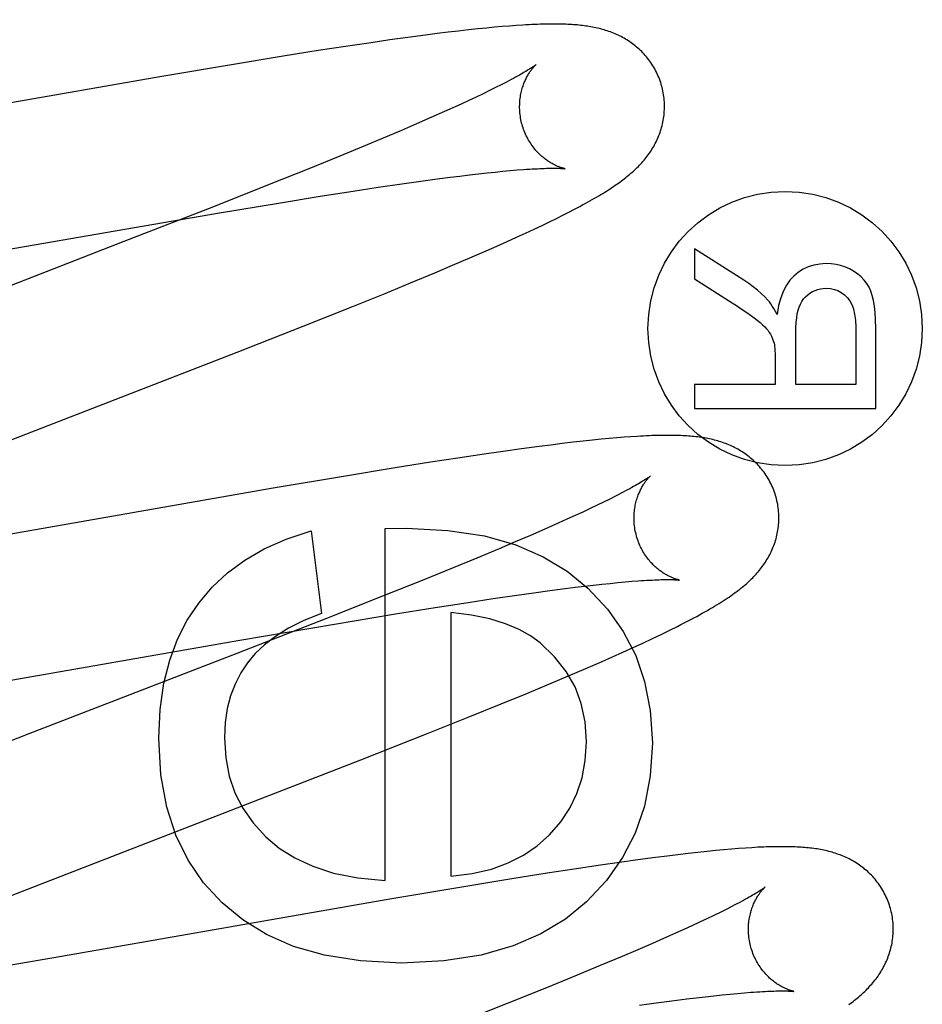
# Model space of a CAD drawing. Header units: inches. Extents: x 0 to 262, y 0 to 169.
# Tile 34 of 67: x 87.161 to 87.285, y 87.03 to 87.165. Entities that reach past the tile are written whole.
import ezdxf

# ---------------------------------------------------------------- set-up
doc = ezdxf.new("R2010")
doc.units = ezdxf.units.IN
doc.header["$LTSCALE"] = 14.384615
doc.header["$MEASUREMENT"] = 0
doc.linetypes.add('HIDDEN', pattern=[0.2, 0.1, -0.1])
doc.layers.add('DEFAULT_2', color=8, linetype='HIDDEN')
doc.layers.add('RIGHTHAND_DOOR_ASSEMBLY', color=7, linetype='CONTINUOUS')

msp = doc.modelspace()

# ---------------------------------------------------------------- linework, layer by layer
at = {"layer": 'DEFAULT_2', "color": 8, "linetype": 'HIDDEN'}
for p, q in [((87.22116, 87.16393), (87.21971, 87.16376)), ((87.22251, 87.16408), (87.22116, 87.16393)), ((87.22379, 87.16422), (87.22251, 87.16408)), ((87.22499, 87.16434), (87.22379, 87.16422)), ((87.22612, 87.16445), (87.22499, 87.16434)), ((87.22718, 87.16454), (87.22612, 87.16445)), ((87.22817, 87.16462), (87.22718, 87.16454)), ((87.22912, 87.16469), (87.22817, 87.16462)), ((87.21167, 87.16269), (87.2091, 87.16232)), ((87.21417, 87.16304), (87.21167, 87.16269)), ((87.2166, 87.16337), (87.21417, 87.16304)), ((87.21818, 87.16357), (87.2166, 87.16337)), ((87.21971, 87.16376), (87.21818, 87.16357)), ((87.20179, 87.16122), (87.19694, 87.16045)), ((87.20553, 87.16179), (87.20179, 87.16122)), ((87.2091, 87.16232), (87.20553, 87.16179)), ((87.19694, 87.16045), (87.18983, 87.15928)), ((87.18983, 87.15928), (87.18021, 87.15766)), ((87.18021, 87.15766), (87.13512, 87.14981)), ((87.22543, 87.1557), (87.22453, 87.15526)), ((87.22627, 87.15611), (87.22543, 87.1557)), ((87.22705, 87.15651), (87.22627, 87.15611)), ((87.22257, 87.15433), (87.2215, 87.15384)), ((87.22358, 87.15481), (87.22257, 87.15433)), ((87.22453, 87.15526), (87.22358, 87.15481)), ((87.22037, 87.15333), (87.2192, 87.1528)), ((87.2215, 87.15384), (87.22037, 87.15333)), ((87.21733, 87.15197), (87.21536, 87.15111)), ((87.2192, 87.1528), (87.21733, 87.15197)), ((87.21327, 87.15021), (87.21108, 87.14928)), ((87.21536, 87.15111), (87.21327, 87.15021)), ((87.21108, 87.14928), (87.208, 87.148)), ((87.208, 87.148), (87.20475, 87.14666)), ((87.20475, 87.14666), (87.20047, 87.14491)), ((87.20047, 87.14491), (87.19502, 87.14273)), ((87.22829, 87.14466), (87.22924, 87.14474)), ((87.21564, 87.14315), (87.21787, 87.14346)), ((87.21787, 87.14346), (87.22, 87.14374)), ((87.22, 87.14374), (87.22135, 87.14391)), ((87.22135, 87.14391), (87.22265, 87.14406)), ((87.22265, 87.14406), (87.22389, 87.14421)), ((87.22389, 87.14421), (87.22508, 87.14434)), ((87.22508, 87.14434), (87.22621, 87.14446)), ((87.22621, 87.14446), (87.22728, 87.14456)), ((87.22728, 87.14456), (87.22829, 87.14466)), ((87.19502, 87.14273), (87.18731, 87.13967)), ((87.20661, 87.14182), (87.21006, 87.14235)), ((87.21006, 87.14235), (87.21331, 87.14282)), ((87.21331, 87.14282), (87.21564, 87.14315)), ((87.1963, 87.14018), (87.20206, 87.14111)), ((87.20206, 87.14111), (87.20661, 87.14182)), ((87.18731, 87.13967), (87.17496, 87.13485)), ((87.18815, 87.13882), (87.1963, 87.14018)), ((87.23638, 87.13892), (87.23716, 87.13933)), ((87.17511, 87.13659), (87.18815, 87.13882)), ((87.23369, 87.13758), (87.23465, 87.13805)), ((87.23465, 87.13805), (87.23554, 87.13849)), ((87.23554, 87.13849), (87.23638, 87.13892)), ((87.12945, 87.12864), (87.17511, 87.13659)), ((87.23041, 87.13603), (87.23158, 87.13657)), ((87.23158, 87.13657), (87.23267, 87.13709)), ((87.23267, 87.13709), (87.23369, 87.13758)), ((87.22784, 87.13486), (87.22916, 87.13546)), ((87.22916, 87.13546), (87.23041, 87.13603)), ((87.17496, 87.13485), (87.13286, 87.11852)), ((87.22498, 87.13359), (87.22644, 87.13423)), ((87.22644, 87.13423), (87.22784, 87.13486)), ((87.26054, 87.12952), (87.25373, 87.13387)), ((87.25373, 87.13387), (87.25373, 87.12971)), ((87.22033, 87.13159), (87.22269, 87.13259)), ((87.22269, 87.13259), (87.22498, 87.13359)), ((87.2179, 87.13056), (87.22033, 87.13159)), ((87.21453, 87.12916), (87.2179, 87.13056)), ((87.21101, 87.12771), (87.21453, 87.12916)), ((87.25373, 87.12971), (87.25893, 87.1264)), ((87.20644, 87.12586), (87.21101, 87.12771)), ((87.19972, 87.12317), (87.20644, 87.12586)), ((87.1906, 87.11958), (87.19972, 87.12317)), ((87.27597, 87.12306), (87.27597, 87.11514)), ((87.2677, 87.11514), (87.2677, 87.12225)), ((87.27873, 87.11183), (87.27873, 87.12292)), ((87.16453, 87.10947), (87.1906, 87.11958)), ((87.26483, 87.11898), (87.26483, 87.11514)), ((87.26483, 87.11514), (87.25373, 87.11514)), ((87.25373, 87.11514), (87.25373, 87.11183)), ((87.27597, 87.11514), (87.2677, 87.11514)), ((87.25373, 87.11183), (87.27873, 87.11183)), ((87.14331, 87.10123), (87.16453, 87.10947)), ((87.23389, 87.10677), (87.23229, 87.10656)), ((87.23546, 87.10696), (87.23389, 87.10677)), ((87.23695, 87.10714), (87.23546, 87.10696)), ((87.23834, 87.10729), (87.23695, 87.10714)), ((87.23963, 87.10743), (87.23834, 87.10729)), ((87.24084, 87.10756), (87.23963, 87.10743)), ((87.24196, 87.10766), (87.24084, 87.10756)), ((87.24302, 87.10775), (87.24196, 87.10766)), ((87.244, 87.10783), (87.24302, 87.10775)), ((87.24494, 87.1079), (87.244, 87.10783)), ((87.22468, 87.1055), (87.22105, 87.10496)), ((87.2273, 87.10588), (87.22468, 87.1055)), ((87.22984, 87.10623), (87.2273, 87.10588)), ((87.23229, 87.10656), (87.22984, 87.10623)), ((87.21729, 87.10438), (87.21241, 87.1036)), ((87.22105, 87.10496), (87.21729, 87.10438)), ((87.21241, 87.1036), (87.20525, 87.10243)), ((87.20525, 87.10243), (87.19558, 87.1008)), ((87.19558, 87.1008), (87.15027, 87.0929)), ((87.24118, 87.09889), (87.24028, 87.09845)), ((87.24202, 87.0993), (87.24118, 87.09889)), ((87.2428, 87.0997), (87.24202, 87.0993)), ((87.2383, 87.09751), (87.23723, 87.09702)), ((87.23932, 87.09799), (87.2383, 87.09751)), ((87.24028, 87.09845), (87.23932, 87.09799)), ((87.23492, 87.09597), (87.23305, 87.09515)), ((87.2361, 87.09651), (87.23492, 87.09597)), ((87.23723, 87.09702), (87.2361, 87.09651)), ((87.20082, 87.09494), (87.20223, 87.08352)), ((87.21101, 87.09525), (87.21395, 87.09531)), ((87.21101, 87.04663), (87.21101, 87.09525)), ((87.23305, 87.09515), (87.23106, 87.09428)), ((87.22897, 87.09338), (87.22677, 87.09245)), ((87.23106, 87.09428), (87.22897, 87.09338)), ((87.22677, 87.09245), (87.22368, 87.09116)), ((87.22368, 87.09116), (87.22043, 87.08982)), ((87.22043, 87.08982), (87.21613, 87.08807)), ((87.21613, 87.08807), (87.21067, 87.08588)), ((87.24094, 87.08756), (87.24206, 87.08767)), ((87.24206, 87.08767), (87.24313, 87.08778)), ((87.24313, 87.08778), (87.24413, 87.08787)), ((87.24413, 87.08787), (87.24507, 87.08795)), ((87.2292, 87.08605), (87.23154, 87.08638)), ((87.23154, 87.08638), (87.23377, 87.08668)), ((87.23377, 87.08668), (87.23588, 87.08696)), ((87.23588, 87.08696), (87.23723, 87.08712)), ((87.23723, 87.08712), (87.23852, 87.08728)), ((87.23852, 87.08728), (87.23976, 87.08742)), ((87.23976, 87.08742), (87.24094, 87.08756)), ((87.21067, 87.08588), (87.20294, 87.08282)), ((87.21793, 87.08433), (87.22247, 87.08504)), ((87.22247, 87.08504), (87.22592, 87.08557)), ((87.22592, 87.08557), (87.2292, 87.08605)), ((87.21216, 87.0834), (87.21793, 87.08433)), ((87.22009, 87.08365), (87.22009, 87.04724)), ((87.20294, 87.08282), (87.19056, 87.07798)), ((87.20401, 87.08204), (87.21216, 87.0834)), ((87.19097, 87.07981), (87.20401, 87.08204)), ((87.24919, 87.08065), (87.25033, 87.0812)), ((87.25033, 87.0812), (87.25136, 87.08172)), ((87.14529, 87.07185), (87.19097, 87.07981)), ((87.24661, 87.07943), (87.24794, 87.08005)), ((87.24794, 87.08005), (87.24919, 87.08065)), ((87.24241, 87.07752), (87.24383, 87.07815)), ((87.24383, 87.07815), (87.24523, 87.07879)), ((87.24523, 87.07879), (87.24661, 87.07943)), ((87.19056, 87.07798), (87.16184, 87.06687)), ((87.2387, 87.0759), (87.24096, 87.07688)), ((87.24096, 87.07688), (87.24241, 87.07752)), ((87.23635, 87.07489), (87.2387, 87.0759)), ((87.23392, 87.07387), (87.23635, 87.07489)), ((87.23056, 87.07246), (87.23392, 87.07387)), ((87.22705, 87.07102), (87.23056, 87.07246)), ((87.22248, 87.06917), (87.22705, 87.07102)), ((87.21674, 87.06687), (87.22248, 87.06917)), ((87.16184, 87.06687), (87.14508, 87.06033)), ((87.20768, 87.0633), (87.21674, 87.06687)), ((87.15931, 87.04453), (87.20768, 87.0633)), ((87.25882, 87.05096), (87.25777, 87.05087)), ((87.25981, 87.05104), (87.25882, 87.05096)), ((87.26074, 87.05111), (87.25981, 87.05104)), ((87.24835, 87.04981), (87.24589, 87.04948)), ((87.24993, 87.05001), (87.24835, 87.04981)), ((87.25144, 87.05019), (87.24993, 87.05001)), ((87.25286, 87.05036), (87.25144, 87.05019)), ((87.2542, 87.05051), (87.25286, 87.05036)), ((87.25547, 87.05065), (87.2542, 87.05051)), ((87.25665, 87.05077), (87.25547, 87.05065)), ((87.25777, 87.05087), (87.25665, 87.05077)), ((87.23713, 87.04821), (87.23337, 87.04763)), ((87.24074, 87.04875), (87.23713, 87.04821)), ((87.24336, 87.04913), (87.24074, 87.04875)), ((87.24589, 87.04948), (87.24336, 87.04913)), ((87.22849, 87.04686), (87.22134, 87.04569)), ((87.23337, 87.04763), (87.22849, 87.04686)), ((87.22134, 87.04569), (87.21167, 87.04406)), ((87.21167, 87.04406), (87.16633, 87.03616)), ((87.25885, 87.04304), (87.25808, 87.04265)), ((87.25637, 87.04181), (87.25543, 87.04135)), ((87.25726, 87.04224), (87.25637, 87.04181)), ((87.25808, 87.04265), (87.25726, 87.04224)), ((87.25337, 87.04039), (87.25226, 87.03988)), ((87.25443, 87.04088), (87.25337, 87.04039)), ((87.25543, 87.04135), (87.25443, 87.04088)), ((87.24987, 87.03881), (87.24794, 87.03796)), ((87.25109, 87.03935), (87.24987, 87.03881)), ((87.25226, 87.03988), (87.25109, 87.03935)), ((87.24794, 87.03796), (87.24589, 87.03708)), ((87.16633, 87.03616), (87.15235, 87.03377)), ((87.24374, 87.03616), (87.24072, 87.03489)), ((87.24589, 87.03708), (87.24374, 87.03616)), ((87.24072, 87.03489), (87.23751, 87.03356)), ((87.23751, 87.03356), (87.23328, 87.03183)), ((87.23328, 87.03183), (87.22788, 87.02966)), ((87.25396, 87.03045), (87.25521, 87.03059)), ((87.25521, 87.03059), (87.2564, 87.03073)), ((87.2564, 87.03073), (87.25754, 87.03085)), ((87.25754, 87.03085), (87.25862, 87.03096)), ((87.25862, 87.03096), (87.25964, 87.03105)), ((87.25964, 87.03105), (87.2606, 87.03114)), ((87.22788, 87.02966), (87.22022, 87.02661)), ((87.24614, 87.02942), (87.24842, 87.02974)), ((87.24842, 87.02974), (87.25059, 87.03003)), ((87.25059, 87.03003), (87.25265, 87.03029)), ((87.25265, 87.03029), (87.25396, 87.03045))]:
    msp.add_line(p, q, dxfattribs=at)
for points in [[(87.24918, 87.15637), (87.24912, 87.15658), (87.24905, 87.15682), (87.24896, 87.15706), (87.24888, 87.15731), (87.24878, 87.15754), (87.24868, 87.15778), (87.24858, 87.15801), (87.24846, 87.15825), (87.24835, 87.15847), (87.24823, 87.1587), (87.2481, 87.15892), (87.24797, 87.15914), (87.24783, 87.15935), (87.24769, 87.15956), (87.24755, 87.15976), (87.2474, 87.15996), (87.24725, 87.16016), (87.24709, 87.16035), (87.24693, 87.16054), (87.24676, 87.16072), (87.2466, 87.1609), (87.24643, 87.16108), (87.24626, 87.16125), (87.24608, 87.16141), (87.2459, 87.16157), (87.24572, 87.16172), (87.24554, 87.16187), (87.24536, 87.16202), (87.24517, 87.16216), (87.24498, 87.1623), (87.24479, 87.16243), (87.24459, 87.16256), (87.24439, 87.16269), (87.24419, 87.16281), (87.24399, 87.16293), (87.24379, 87.16304), (87.24358, 87.16315), (87.24337, 87.16325), (87.24317, 87.16335), (87.24296, 87.16345), (87.24275, 87.16354), (87.24254, 87.16363), (87.24233, 87.16372), (87.24211, 87.1638), (87.24189, 87.16387), (87.24167, 87.16395), (87.24145, 87.16402), (87.24123, 87.16409), (87.24101, 87.16415), (87.24079, 87.16421), (87.24056, 87.16427), (87.24034, 87.16432), (87.24011, 87.16437), (87.23988, 87.16442), (87.23966, 87.16447), (87.23943, 87.16451), (87.2392, 87.16455), (87.23897, 87.16459), (87.23874, 87.16462), (87.2385, 87.16465), (87.23827, 87.16468), (87.23803, 87.16471), (87.23779, 87.16473), (87.23754, 87.16476), (87.23729, 87.16478), (87.23704, 87.1648), (87.23678, 87.16482), (87.23651, 87.16483), (87.23624, 87.16485), (87.23597, 87.16486), (87.23568, 87.16487), (87.23539, 87.16488), (87.23509, 87.16488), (87.23478, 87.16489), (87.23447, 87.16489), (87.23415, 87.16489), (87.23382, 87.16489), (87.23348, 87.16489), (87.23313, 87.16488), (87.23278, 87.16487), (87.23241, 87.16486), (87.23204, 87.16485), (87.23165, 87.16483), (87.23126, 87.16482), (87.23085, 87.1648), (87.23043, 87.16477), (87.23001, 87.16475), (87.22912, 87.16469)], [(87.23187, 87.1593), (87.23186, 87.1593), (87.23185, 87.15929), (87.23182, 87.15927), (87.23179, 87.15925), (87.23176, 87.15922), (87.23171, 87.15918), (87.23165, 87.15914), (87.23158, 87.15909), (87.23151, 87.15904), (87.23142, 87.15898), (87.23132, 87.15891), (87.2312, 87.15884), (87.23108, 87.15875), (87.23094, 87.15866), (87.23078, 87.15857), (87.23061, 87.15847), (87.23043, 87.15835), (87.23023, 87.15824), (87.23002, 87.15811), (87.22979, 87.15798), (87.22955, 87.15784), (87.22929, 87.1577), (87.22902, 87.15755), (87.22873, 87.15739), (87.22842, 87.15722), (87.2281, 87.15705), (87.22777, 87.15688), (87.22741, 87.1567), (87.22705, 87.15651)], [(87.22992, 87.15101), (87.22986, 87.15121), (87.22981, 87.15144), (87.22976, 87.15167), (87.22971, 87.15191), (87.22968, 87.15214), (87.22965, 87.15238), (87.22962, 87.15261), (87.2296, 87.15284), (87.22959, 87.15307), (87.22958, 87.1533), (87.22958, 87.15353), (87.22959, 87.15375), (87.2296, 87.15398), (87.22961, 87.1542), (87.22963, 87.15441), (87.22966, 87.15462), (87.22969, 87.15483), (87.22972, 87.15504), (87.22976, 87.15524), (87.2298, 87.15543), (87.22984, 87.15562), (87.22989, 87.15581), (87.22994, 87.15599), (87.23, 87.15616), (87.23005, 87.15633), (87.23011, 87.1565), (87.23017, 87.15666), (87.23023, 87.15681), (87.23029, 87.15696), (87.23035, 87.15711), (87.23042, 87.15725), (87.23048, 87.15738), (87.23055, 87.15751), (87.23062, 87.15763), (87.23068, 87.15775), (87.23075, 87.15787), (87.23081, 87.15798), (87.23088, 87.15809), (87.23094, 87.15819), (87.23101, 87.15829), (87.23107, 87.15838), (87.23114, 87.15847), (87.2312, 87.15855), (87.23126, 87.15863), (87.23132, 87.15871), (87.23138, 87.15878), (87.23143, 87.15885), (87.23149, 87.15891), (87.23154, 87.15897), (87.23159, 87.15902), (87.23163, 87.15907), (87.23167, 87.15912), (87.23171, 87.15916), (87.23175, 87.1592), (87.23178, 87.15923), (87.23181, 87.15925), (87.23183, 87.15927), (87.23185, 87.15929), (87.23186, 87.1593), (87.23186, 87.1593)], [(87.23716, 87.13933), (87.23754, 87.13953), (87.23791, 87.13972), (87.23827, 87.13992), (87.23861, 87.1401), (87.23895, 87.14029), (87.23928, 87.14047), (87.2396, 87.14065), (87.2399, 87.14083), (87.24021, 87.14101), (87.2405, 87.14118), (87.24078, 87.14135), (87.24106, 87.14151), (87.24133, 87.14168), (87.24159, 87.14184), (87.24184, 87.142), (87.24209, 87.14216), (87.24233, 87.14232), (87.24256, 87.14248), (87.24279, 87.14263), (87.24301, 87.14278), (87.24322, 87.14293), (87.24343, 87.14308), (87.24363, 87.14323), (87.24383, 87.14338), (87.24402, 87.14353), (87.24421, 87.14367), (87.2444, 87.14382), (87.24458, 87.14397), (87.24476, 87.14412), (87.24494, 87.14428), (87.24512, 87.14443), (87.24529, 87.14459), (87.24546, 87.14475), (87.24563, 87.14491), (87.2458, 87.14507), (87.24597, 87.14523), (87.24613, 87.1454), (87.24629, 87.14557), (87.24645, 87.14574), (87.2466, 87.14592), (87.24675, 87.1461), (87.2469, 87.14628), (87.24705, 87.14646), (87.24719, 87.14664), (87.24733, 87.14683), (87.24746, 87.14702), (87.24759, 87.14721), (87.24772, 87.1474), (87.24785, 87.1476), (87.24797, 87.1478), (87.24809, 87.148), (87.2482, 87.14821), (87.24831, 87.14841), (87.24842, 87.14863), (87.24852, 87.14884), (87.24862, 87.14905), (87.24871, 87.14927), (87.2488, 87.14949), (87.24889, 87.14971), (87.24897, 87.14994), (87.24904, 87.15016), (87.24911, 87.15039), (87.24918, 87.15063), (87.24924, 87.15086), (87.2493, 87.1511), (87.24935, 87.15134), (87.2494, 87.15159), (87.24944, 87.15183), (87.24948, 87.15208), (87.24951, 87.15233), (87.24953, 87.15258), (87.24955, 87.15283), (87.24957, 87.15309), (87.24957, 87.15334), (87.24957, 87.1536), (87.24957, 87.15385), (87.24956, 87.15411), (87.24954, 87.15437), (87.24952, 87.15463), (87.24949, 87.15488), (87.24945, 87.15514), (87.24941, 87.15539), (87.24936, 87.15565), (87.2493, 87.1559), (87.24924, 87.15616), (87.24918, 87.15637)], [(87.23587, 87.14491), (87.23586, 87.14491), (87.23585, 87.14491), (87.23583, 87.14492), (87.2358, 87.14492), (87.23576, 87.14493), (87.23572, 87.14494), (87.23567, 87.14495), (87.23562, 87.14497), (87.23556, 87.14498), (87.2355, 87.145), (87.23543, 87.14502), (87.23535, 87.14505), (87.23528, 87.14507), (87.23519, 87.1451), (87.23511, 87.14513), (87.23502, 87.14517), (87.23492, 87.1452), (87.23483, 87.14524), (87.23473, 87.14529), (87.23462, 87.14533), (87.23452, 87.14538), (87.23441, 87.14544), (87.2343, 87.14549), (87.23419, 87.14555), (87.23407, 87.14562), (87.23395, 87.14569), (87.23383, 87.14576), (87.23371, 87.14583), (87.23358, 87.14592), (87.23345, 87.146), (87.23332, 87.14609), (87.23319, 87.14619), (87.23306, 87.14629), (87.23293, 87.1464), (87.23279, 87.14651), (87.23266, 87.14662), (87.23252, 87.14674), (87.23239, 87.14687), (87.23225, 87.14701), (87.23211, 87.14715), (87.23197, 87.14729), (87.23184, 87.14744), (87.2317, 87.1476), (87.23157, 87.14777), (87.23144, 87.14794), (87.23131, 87.14811), (87.23118, 87.14829), (87.23106, 87.14848), (87.23094, 87.14867), (87.23082, 87.14886), (87.23071, 87.14906), (87.2306, 87.14927), (87.23049, 87.14948), (87.23039, 87.14969), (87.2303, 87.14991), (87.23021, 87.15013), (87.23013, 87.15035), (87.23005, 87.15058), (87.22997, 87.15081), (87.22992, 87.15101)], [(87.22924, 87.14474), (87.23012, 87.14481), (87.23054, 87.14484), (87.23095, 87.14486), (87.23133, 87.14489), (87.2317, 87.14491), (87.23206, 87.14492), (87.23239, 87.14494), (87.23271, 87.14495), (87.23301, 87.14496), (87.23329, 87.14497), (87.23356, 87.14498), (87.23381, 87.14498), (87.23404, 87.14498), (87.23425, 87.14498), (87.23444, 87.14498), (87.23463, 87.14498), (87.23479, 87.14498), (87.23494, 87.14497), (87.23508, 87.14497), (87.23521, 87.14496), (87.23532, 87.14496), (87.23543, 87.14495), (87.23552, 87.14494), (87.2356, 87.14494), (87.23567, 87.14493), (87.23572, 87.14493), (87.23577, 87.14492), (87.23581, 87.14492), (87.23584, 87.14491), (87.23586, 87.14491), (87.23587, 87.14491)], [(87.27191, 87.13182), (87.27102, 87.13176), (87.27019, 87.13162), (87.26943, 87.13138), (87.26872, 87.13105), (87.26806, 87.13062), (87.26743, 87.1301)], [(87.27567, 87.13077), (87.27509, 87.13109), (87.27449, 87.13135), (87.27388, 87.13156), (87.27325, 87.1317), (87.27259, 87.13179), (87.27191, 87.13182)], [(87.26743, 87.1301), (87.26689, 87.12953), (87.26642, 87.12884), (87.26599, 87.12804), (87.26562, 87.1271), (87.26533, 87.12601), (87.26511, 87.12478)], [(87.27805, 87.128), (87.27781, 87.12854), (87.27751, 87.12905), (87.27715, 87.12953), (87.27673, 87.12997), (87.27624, 87.13038), (87.27567, 87.13077)], [(87.26386, 87.12677), (87.26342, 87.12723), (87.26293, 87.12768), (87.2624, 87.12814), (87.26183, 87.1286), (87.26121, 87.12906), (87.26054, 87.12952)], [(87.26816, 87.1258), (87.26834, 87.12622), (87.26854, 87.1266), (87.26878, 87.12694), (87.26904, 87.12724), (87.26934, 87.12751), (87.26966, 87.12774)], [(87.26966, 87.12774), (87.27001, 87.12795), (87.27037, 87.12812), (87.27073, 87.12824), (87.27111, 87.12833), (87.2715, 87.12839), (87.27191, 87.12841)], [(87.27191, 87.12841), (87.27249, 87.12837), (87.27303, 87.12826), (87.27352, 87.12808), (87.27398, 87.12783), (87.27441, 87.12751), (87.27482, 87.12711)], [(87.27482, 87.12711), (87.27515, 87.12669), (87.27542, 87.12617), (87.27565, 87.12556), (87.27582, 87.12484), (87.27593, 87.124), (87.27597, 87.12306)], [(87.27873, 87.12292), (87.27871, 87.12404), (87.27865, 87.12505), (87.27855, 87.12594), (87.27841, 87.12673), (87.27825, 87.12742), (87.27805, 87.128)], [(87.25893, 87.1264), (87.25965, 87.12593), (87.26031, 87.12549), (87.26092, 87.12508), (87.26146, 87.12469), (87.26194, 87.12433), (87.26237, 87.124)], [(87.26511, 87.12478), (87.26489, 87.12521), (87.26467, 87.1256), (87.26446, 87.12595), (87.26426, 87.12626), (87.26405, 87.12653), (87.26386, 87.12677)], [(87.2677, 87.12225), (87.26771, 87.12301), (87.26776, 87.1237), (87.26782, 87.12432), (87.26791, 87.12488), (87.26803, 87.12537), (87.26816, 87.1258)], [(87.26237, 87.124), (87.26276, 87.12368), (87.26311, 87.12338), (87.26341, 87.12309), (87.26366, 87.12282), (87.26387, 87.12256), (87.26404, 87.12232)], [(87.26404, 87.12232), (87.2642, 87.12206), (87.26433, 87.12181), (87.26445, 87.12156), (87.26455, 87.12131), (87.26463, 87.12106), (87.2647, 87.12082)], [(87.2647, 87.12082), (87.26474, 87.12062), (87.26477, 87.12038), (87.2648, 87.1201), (87.26482, 87.11977), (87.26483, 87.1194), (87.26483, 87.11898)], [(87.26498, 87.09957), (87.26491, 87.09979), (87.26484, 87.10004), (87.26475, 87.10028), (87.26466, 87.10052), (87.26457, 87.10077), (87.26447, 87.101), (87.26436, 87.10124), (87.26425, 87.10147), (87.26413, 87.1017), (87.26401, 87.10193), (87.26388, 87.10215), (87.26374, 87.10237), (87.26361, 87.10258), (87.26346, 87.10279), (87.26332, 87.103), (87.26317, 87.1032), (87.26301, 87.1034), (87.26285, 87.10359), (87.26269, 87.10378), (87.26252, 87.10397), (87.26235, 87.10415), (87.26218, 87.10432), (87.26201, 87.10449), (87.26183, 87.10466), (87.26165, 87.10482), (87.26147, 87.10497), (87.26128, 87.10512), (87.2611, 87.10527), (87.26091, 87.10541), (87.26071, 87.10555), (87.26052, 87.10568), (87.26032, 87.10581), (87.26012, 87.10594), (87.25992, 87.10606), (87.25971, 87.10618), (87.25951, 87.10629), (87.2593, 87.1064), (87.25909, 87.1065), (87.25888, 87.1066), (87.25867, 87.1067), (87.25846, 87.10679), (87.25824, 87.10687), (87.25803, 87.10696), (87.25781, 87.10704), (87.25759, 87.10712), (87.25737, 87.10719), (87.25714, 87.10726), (87.25692, 87.10733), (87.25669, 87.10739), (87.25647, 87.10745), (87.25624, 87.10751), (87.25601, 87.10756), (87.25578, 87.10761), (87.25555, 87.10766), (87.25532, 87.1077), (87.25509, 87.10774), (87.25486, 87.10778), (87.25462, 87.10782), (87.25438, 87.10785), (87.25414, 87.10788), (87.2539, 87.10791), (87.25366, 87.10794), (87.25341, 87.10796), (87.25316, 87.10798), (87.2529, 87.108), (87.25264, 87.10802), (87.25237, 87.10804), (87.25209, 87.10805), (87.25181, 87.10807), (87.25152, 87.10808), (87.25123, 87.10809), (87.25093, 87.10809), (87.25062, 87.1081), (87.2503, 87.1081), (87.24998, 87.1081), (87.24965, 87.1081), (87.24931, 87.1081), (87.24896, 87.10809), (87.2486, 87.10808), (87.24823, 87.10807), (87.24785, 87.10806), (87.24747, 87.10804), (87.24707, 87.10803), (87.24667, 87.10801), (87.24625, 87.10798), (87.24582, 87.10796), (87.24494, 87.1079)], [(87.24766, 87.10251), (87.24765, 87.10251), (87.24763, 87.1025), (87.24761, 87.10248), (87.24758, 87.10245), (87.24754, 87.10243), (87.2475, 87.10239), (87.24744, 87.10235), (87.24737, 87.1023), (87.24729, 87.10224), (87.2472, 87.10218), (87.2471, 87.10211), (87.24698, 87.10204), (87.24686, 87.10196), (87.24672, 87.10187), (87.24656, 87.10177), (87.24639, 87.10167), (87.24621, 87.10155), (87.24601, 87.10143), (87.24579, 87.10131), (87.24556, 87.10118), (87.24532, 87.10104), (87.24506, 87.10089), (87.24478, 87.10074), (87.24449, 87.10058), (87.24418, 87.10042), (87.24386, 87.10025), (87.24352, 87.10007), (87.24317, 87.09989), (87.2428, 87.0997)], [(87.24571, 87.09422), (87.24565, 87.09441), (87.2456, 87.09465), (87.24555, 87.09488), (87.2455, 87.09512), (87.24547, 87.09535), (87.24544, 87.09559), (87.24541, 87.09582), (87.24539, 87.09605), (87.24538, 87.09628), (87.24537, 87.09651), (87.24537, 87.09674), (87.24538, 87.09697), (87.24539, 87.09719), (87.2454, 87.09741), (87.24542, 87.09763), (87.24545, 87.09784), (87.24548, 87.09805), (87.24551, 87.09825), (87.24555, 87.09845), (87.24559, 87.09865), (87.24564, 87.09884), (87.24568, 87.09902), (87.24573, 87.09921), (87.24579, 87.09938), (87.24584, 87.09955), (87.2459, 87.09972), (87.24596, 87.09987), (87.24602, 87.10003), (87.24608, 87.10018), (87.24615, 87.10032), (87.24621, 87.10046), (87.24628, 87.10059), (87.24634, 87.10072), (87.24641, 87.10085), (87.24647, 87.10097), (87.24654, 87.10108), (87.24661, 87.10119), (87.24667, 87.1013), (87.24674, 87.1014), (87.2468, 87.1015), (87.24687, 87.10159), (87.24693, 87.10168), (87.24699, 87.10176), (87.24705, 87.10185), (87.24711, 87.10192), (87.24717, 87.10199), (87.24723, 87.10206), (87.24728, 87.10212), (87.24733, 87.10218), (87.24738, 87.10224), (87.24743, 87.10229), (87.24747, 87.10233), (87.24751, 87.10237), (87.24754, 87.10241), (87.24757, 87.10244), (87.2476, 87.10246), (87.24762, 87.10248), (87.24764, 87.1025), (87.24765, 87.10251), (87.24766, 87.10251)], [(87.25136, 87.08172), (87.25185, 87.08197), (87.25231, 87.0822), (87.25276, 87.08244), (87.2532, 87.08266), (87.25362, 87.08289), (87.25402, 87.0831), (87.25441, 87.08332), (87.25479, 87.08353), (87.25516, 87.08373), (87.25551, 87.08393), (87.25585, 87.08413), (87.25618, 87.08432), (87.2565, 87.08451), (87.25681, 87.0847), (87.25712, 87.08489), (87.25741, 87.08507), (87.25769, 87.08525), (87.25796, 87.08543), (87.25823, 87.0856), (87.25849, 87.08578), (87.25874, 87.08595), (87.25898, 87.08612), (87.25921, 87.08629), (87.25944, 87.08645), (87.25966, 87.08662), (87.25988, 87.08679), (87.26009, 87.08695), (87.26029, 87.08712), (87.26049, 87.08728), (87.26069, 87.08745), (87.26088, 87.08761), (87.26106, 87.08778), (87.26124, 87.08794), (87.26142, 87.08811), (87.26159, 87.08827), (87.26175, 87.08844), (87.26192, 87.08861), (87.26208, 87.08878), (87.26224, 87.08895), (87.26239, 87.08912), (87.26254, 87.0893), (87.26269, 87.08948), (87.26283, 87.08966), (87.26297, 87.08984), (87.26311, 87.09003), (87.26325, 87.09022), (87.26338, 87.09041), (87.26351, 87.0906), (87.26363, 87.0908), (87.26375, 87.091), (87.26387, 87.0912), (87.26399, 87.0914), (87.2641, 87.09161), (87.2642, 87.09182), (87.26431, 87.09204), (87.2644, 87.09225), (87.2645, 87.09247), (87.26459, 87.09269), (87.26467, 87.09291), (87.26475, 87.09314), (87.26483, 87.09336), (87.2649, 87.0936), (87.26497, 87.09383), (87.26503, 87.09407), (87.26509, 87.0943), (87.26514, 87.09455), (87.26519, 87.09479), (87.26523, 87.09503), (87.26527, 87.09528), (87.2653, 87.09553), (87.26532, 87.09578), (87.26534, 87.09603), (87.26536, 87.09629), (87.26536, 87.09654), (87.26536, 87.0968), (87.26536, 87.09706), (87.26535, 87.09731), (87.26533, 87.09757), (87.26531, 87.09783), (87.26528, 87.09809), (87.26524, 87.09835), (87.2652, 87.0986), (87.26515, 87.09886), (87.26509, 87.09911), (87.26503, 87.09936), (87.26498, 87.09957)], [(87.1853, 87.08492), (87.18715, 87.08713), (87.18927, 87.08911), (87.19163, 87.09088), (87.19431, 87.09244), (87.19738, 87.09379), (87.20082, 87.09494)], [(87.21395, 87.09531), (87.21969, 87.09498), (87.22475, 87.09421), (87.22908, 87.09297), (87.23284, 87.09132), (87.23616, 87.08934), (87.23899, 87.08701)], [(87.25165, 87.08812), (87.25166, 87.08812), (87.25165, 87.08812), (87.25164, 87.08812), (87.25161, 87.08813), (87.25158, 87.08813), (87.25155, 87.08814), (87.25151, 87.08815), (87.25146, 87.08816), (87.2514, 87.08818), (87.25134, 87.08819), (87.25128, 87.08821), (87.25121, 87.08823), (87.25114, 87.08826), (87.25106, 87.08828), (87.25098, 87.08831), (87.25089, 87.08834), (87.2508, 87.08838), (87.2507, 87.08842), (87.25061, 87.08846), (87.25051, 87.0885), (87.25041, 87.08855), (87.2503, 87.0886), (87.25019, 87.08865), (87.25008, 87.08871), (87.24997, 87.08877), (87.24985, 87.08883), (87.24973, 87.0889), (87.24961, 87.08897), (87.24949, 87.08905), (87.24936, 87.08913), (87.24924, 87.08922), (87.24911, 87.08931), (87.24898, 87.0894), (87.24884, 87.0895), (87.24871, 87.08961), (87.24858, 87.08972), (87.24844, 87.08984), (87.24831, 87.08996), (87.24817, 87.09009), (87.24803, 87.09022), (87.2479, 87.09036), (87.24776, 87.09051), (87.24762, 87.09066), (87.24749, 87.09082), (87.24735, 87.09098), (87.24722, 87.09115), (87.24709, 87.09132), (87.24697, 87.0915), (87.24684, 87.09169), (87.24672, 87.09188), (87.24661, 87.09208), (87.24649, 87.09228), (87.24639, 87.09248), (87.24628, 87.09269), (87.24618, 87.0929), (87.24609, 87.09312), (87.246, 87.09334), (87.24592, 87.09356), (87.24584, 87.09379), (87.24576, 87.09402), (87.24571, 87.09422)], [(87.24507, 87.08795), (87.24595, 87.08802), (87.24637, 87.08805), (87.24677, 87.08807), (87.24716, 87.0881), (87.24753, 87.08812), (87.24787, 87.08813), (87.2482, 87.08815), (87.24851, 87.08816), (87.2488, 87.08817), (87.24907, 87.08818), (87.24932, 87.08818), (87.24956, 87.08819), (87.24978, 87.08819), (87.24999, 87.08819), (87.25018, 87.08819), (87.25036, 87.08819), (87.25052, 87.08819), (87.25067, 87.08818), (87.25081, 87.08818), (87.25094, 87.08817), (87.25105, 87.08817), (87.25116, 87.08816), (87.25125, 87.08816), (87.25134, 87.08815), (87.25141, 87.08815), (87.25147, 87.08814), (87.25153, 87.08813), (87.25157, 87.08813), (87.25161, 87.08813), (87.25163, 87.08812), (87.25165, 87.08812), (87.25165, 87.08812)], [(87.23899, 87.08701), (87.24169, 87.08412), (87.24389, 87.08102), (87.2456, 87.07772), (87.24683, 87.07412), (87.2476, 87.07009), (87.2479, 87.06566)], [(87.17976, 87.06627), (87.17997, 87.07027), (87.18047, 87.07388), (87.18129, 87.07708), (87.18238, 87.07995), (87.18371, 87.08258), (87.1853, 87.08492)], [(87.23242, 87.07945), (87.2311, 87.08043), (87.2295, 87.08131), (87.22764, 87.0821), (87.22546, 87.08276), (87.22295, 87.08327), (87.22009, 87.08365)], [(87.20223, 87.08352), (87.19981, 87.08252), (87.19769, 87.08146), (87.19588, 87.08034), (87.19435, 87.07917), (87.19306, 87.07796), (87.19203, 87.07671)], [(87.23882, 87.06578), (87.23862, 87.06855), (87.23808, 87.07109), (87.23723, 87.07338), (87.23602, 87.0755), (87.23441, 87.07753), (87.23242, 87.07945)], [(87.19203, 87.07671), (87.19109, 87.07529), (87.19031, 87.07376), (87.18969, 87.07214), (87.18923, 87.07037), (87.18895, 87.06844), (87.18885, 87.06633)], [(87.18854, 87.04356), (87.18597, 87.04634), (87.18384, 87.04947), (87.18213, 87.0529), (87.18087, 87.05678), (87.18008, 87.06125), (87.17976, 87.06627)], [(87.18885, 87.06633), (87.18903, 87.06358), (87.18951, 87.06105), (87.19029, 87.05876), (87.19137, 87.05664), (87.19279, 87.05461), (87.19454, 87.05269)], [(87.23371, 87.05296), (87.23526, 87.05475), (87.23652, 87.05665), (87.2375, 87.05865), (87.23821, 87.06081), (87.23865, 87.06319), (87.23882, 87.06578)], [(87.2479, 87.06566), (87.24759, 87.06107), (87.2468, 87.0569), (87.24554, 87.05319), (87.2438, 87.04981), (87.24155, 87.04663), (87.2388, 87.04369)], [(87.19454, 87.05269), (87.19638, 87.05112), (87.19854, 87.04976), (87.20102, 87.0486), (87.20389, 87.04767), (87.20723, 87.04702), (87.21101, 87.04663)], [(87.22009, 87.04724), (87.22303, 87.04761), (87.22568, 87.04821), (87.22802, 87.04906), (87.2301, 87.05014), (87.23201, 87.05144), (87.23371, 87.05296)], [(87.28077, 87.04278), (87.2807, 87.043), (87.28063, 87.04324), (87.28054, 87.04349), (87.28045, 87.04373), (87.28036, 87.04398), (87.28026, 87.04421), (87.28015, 87.04445), (87.28004, 87.04468), (87.27992, 87.04491), (87.27979, 87.04514), (87.27967, 87.04536), (87.27953, 87.04558), (87.27939, 87.0458), (87.27925, 87.04601), (87.27911, 87.04621), (87.27895, 87.04642), (87.2788, 87.04661), (87.27864, 87.04681), (87.27848, 87.047), (87.27831, 87.04718), (87.27814, 87.04736), (87.27797, 87.04753), (87.27779, 87.0477), (87.27762, 87.04787), (87.27744, 87.04803), (87.27725, 87.04818), (87.27707, 87.04834), (87.27688, 87.04848), (87.27669, 87.04862), (87.2765, 87.04876), (87.2763, 87.04889), (87.2761, 87.04902), (87.2759, 87.04915), (87.2757, 87.04927), (87.27549, 87.04939), (87.27529, 87.0495), (87.27508, 87.04961), (87.27487, 87.04971), (87.27466, 87.04981), (87.27445, 87.04991), (87.27424, 87.05), (87.27402, 87.05009), (87.27381, 87.05017), (87.27359, 87.05025), (87.27337, 87.05033), (87.27315, 87.0504), (87.27292, 87.05047), (87.2727, 87.05054), (87.27247, 87.0506), (87.27225, 87.05066), (87.27202, 87.05072), (87.27179, 87.05077), (87.27156, 87.05082), (87.27133, 87.05087), (87.2711, 87.05091), (87.27087, 87.05095), (87.27064, 87.05099), (87.2704, 87.05102), (87.27017, 87.05106), (87.26993, 87.05109), (87.26969, 87.05112), (87.26945, 87.05114), (87.2692, 87.05117), (87.26895, 87.05119), (87.26869, 87.05121), (87.26843, 87.05123), (87.26817, 87.05125), (87.26789, 87.05126), (87.26761, 87.05127), (87.26733, 87.05129), (87.26703, 87.05129), (87.26673, 87.0513), (87.26642, 87.05131), (87.2661, 87.05131), (87.26578, 87.05131), (87.26545, 87.05131), (87.26511, 87.0513), (87.26476, 87.0513), (87.2644, 87.05129), (87.26404, 87.05128), (87.26366, 87.05127), (87.26327, 87.05125), (87.26288, 87.05123), (87.26247, 87.05122), (87.26206, 87.05119), (87.26163, 87.05117), (87.26074, 87.05111)], [(87.26345, 87.04572), (87.26344, 87.04571), (87.26342, 87.0457), (87.2634, 87.04568), (87.26337, 87.04566), (87.26332, 87.04563), (87.26327, 87.04559), (87.26321, 87.04555), (87.26314, 87.0455), (87.26306, 87.04544), (87.26297, 87.04537), (87.26286, 87.0453), (87.26274, 87.04523), (87.26261, 87.04514), (87.26247, 87.04505), (87.26231, 87.04495), (87.26213, 87.04484), (87.26194, 87.04473), (87.26174, 87.04461), (87.26152, 87.04448), (87.26128, 87.04435), (87.26103, 87.04421), (87.26077, 87.04406), (87.26049, 87.0439), (87.26019, 87.04374), (87.25988, 87.04357), (87.25955, 87.0434), (87.25921, 87.04322), (87.25885, 87.04304)], [(87.2615, 87.03743), (87.26144, 87.03762), (87.26139, 87.03786), (87.26134, 87.03809), (87.26129, 87.03833), (87.26126, 87.03857), (87.26123, 87.0388), (87.2612, 87.03903), (87.26118, 87.03927), (87.26117, 87.0395), (87.26116, 87.03973), (87.26116, 87.03996), (87.26117, 87.04018), (87.26118, 87.04041), (87.26119, 87.04063), (87.26121, 87.04084), (87.26124, 87.04106), (87.26127, 87.04127), (87.2613, 87.04147), (87.26134, 87.04167), (87.26138, 87.04187), (87.26143, 87.04206), (87.26148, 87.04225), (87.26153, 87.04243), (87.26158, 87.0426), (87.26164, 87.04277), (87.2617, 87.04293), (87.26176, 87.04309), (87.26182, 87.04325), (87.26188, 87.0434), (87.26195, 87.04354), (87.26201, 87.04368), (87.26208, 87.04382), (87.26214, 87.04395), (87.26221, 87.04407), (87.26227, 87.04419), (87.26234, 87.04431), (87.26241, 87.04442), (87.26247, 87.04452), (87.26254, 87.04462), (87.2626, 87.04472), (87.26267, 87.04481), (87.26273, 87.0449), (87.26279, 87.04499), (87.26285, 87.04507), (87.26291, 87.04514), (87.26297, 87.04521), (87.26303, 87.04528), (87.26308, 87.04534), (87.26313, 87.0454), (87.26318, 87.04545), (87.26322, 87.0455), (87.26327, 87.04555), (87.2633, 87.04559), (87.26334, 87.04562), (87.26337, 87.04565), (87.2634, 87.04568), (87.26342, 87.0457), (87.26343, 87.04571), (87.26344, 87.04572), (87.26345, 87.04572)], [(87.21328, 87.03521), (87.20762, 87.03553), (87.20263, 87.03631), (87.19836, 87.03755), (87.19465, 87.0392), (87.19136, 87.04119), (87.18854, 87.04356)], [(87.2388, 87.04369), (87.23592, 87.04131), (87.23253, 87.03929), (87.2287, 87.03761), (87.22428, 87.03633), (87.21912, 87.03554), (87.21328, 87.03521)], [(87.27502, 87.02951), (87.27522, 87.02965), (87.27542, 87.0298), (87.27561, 87.02995), (87.2758, 87.0301), (87.27599, 87.03025), (87.27617, 87.0304), (87.27635, 87.03055), (87.27653, 87.0307), (87.27671, 87.03086), (87.27688, 87.03101), (87.27705, 87.03117), (87.27722, 87.03133), (87.27739, 87.03149), (87.27755, 87.03166), (87.27772, 87.03183), (87.27788, 87.032), (87.27803, 87.03217), (87.27819, 87.03234), (87.27834, 87.03252), (87.27849, 87.0327), (87.27863, 87.03288), (87.27878, 87.03307), (87.27891, 87.03325), (87.27905, 87.03344), (87.27918, 87.03363), (87.27931, 87.03382), (87.27943, 87.03402), (87.27955, 87.03422), (87.27967, 87.03442), (87.27978, 87.03463), (87.2799, 87.03484), (87.28, 87.03505), (87.2801, 87.03526), (87.2802, 87.03548), (87.2803, 87.03569), (87.28039, 87.03591), (87.28047, 87.03613), (87.28055, 87.03636), (87.28063, 87.03659), (87.2807, 87.03682), (87.28076, 87.03705), (87.28083, 87.03728), (87.28088, 87.03752), (87.28094, 87.03776), (87.28098, 87.03801), (87.28102, 87.03825), (87.28106, 87.0385), (87.28109, 87.03875), (87.28111, 87.039), (87.28113, 87.03925), (87.28115, 87.03951), (87.28115, 87.03976), (87.28115, 87.04002), (87.28115, 87.04027), (87.28114, 87.04053), (87.28112, 87.04079), (87.2811, 87.04104), (87.28107, 87.0413), (87.28103, 87.04156), (87.28099, 87.04181), (87.28094, 87.04207), (87.28088, 87.04232), (87.28082, 87.04257), (87.28077, 87.04278)], [(87.26745, 87.03133), (87.26745, 87.03133), (87.26744, 87.03133), (87.26743, 87.03133), (87.2674, 87.03134), (87.26737, 87.03134), (87.26734, 87.03135), (87.26729, 87.03136), (87.26725, 87.03137), (87.26719, 87.03139), (87.26713, 87.0314), (87.26707, 87.03142), (87.267, 87.03144), (87.26692, 87.03147), (87.26685, 87.03149), (87.26676, 87.03152), (87.26668, 87.03155), (87.26659, 87.03159), (87.26649, 87.03163), (87.26639, 87.03167), (87.2663, 87.03171), (87.26619, 87.03176), (87.26609, 87.03181), (87.26598, 87.03186), (87.26587, 87.03192), (87.26575, 87.03198), (87.26564, 87.03204), (87.26552, 87.03211), (87.2654, 87.03218), (87.26528, 87.03226), (87.26515, 87.03234), (87.26502, 87.03243), (87.26489, 87.03252), (87.26476, 87.03262), (87.26463, 87.03272), (87.2645, 87.03282), (87.26436, 87.03293), (87.26423, 87.03305), (87.26409, 87.03317), (87.26396, 87.0333), (87.26382, 87.03343), (87.26368, 87.03357), (87.26355, 87.03372), (87.26341, 87.03387), (87.26328, 87.03403), (87.26314, 87.03419), (87.26301, 87.03436), (87.26288, 87.03454), (87.26276, 87.03472), (87.26263, 87.0349), (87.26251, 87.03509), (87.2624, 87.03529), (87.26228, 87.03549), (87.26218, 87.03569), (87.26207, 87.0359), (87.26197, 87.03611), (87.26188, 87.03633), (87.26179, 87.03655), (87.26171, 87.03677), (87.26163, 87.037), (87.26156, 87.03723), (87.2615, 87.03743)], [(87.2606, 87.03114), (87.2615, 87.03121), (87.26193, 87.03124), (87.26234, 87.03127), (87.26273, 87.03129), (87.26311, 87.03131), (87.26346, 87.03133), (87.26379, 87.03135), (87.26411, 87.03136), (87.2644, 87.03137), (87.26468, 87.03138), (87.26494, 87.03139), (87.26519, 87.03139), (87.26542, 87.0314), (87.26564, 87.0314), (87.26585, 87.0314), (87.26604, 87.0314), (87.26622, 87.0314), (87.26639, 87.03139), (87.26654, 87.03139), (87.26668, 87.03138), (87.26681, 87.03138), (87.26692, 87.03137), (87.26703, 87.03137), (87.26712, 87.03136), (87.2672, 87.03135), (87.26726, 87.03135), (87.26732, 87.03134), (87.26736, 87.03134), (87.2674, 87.03133), (87.26743, 87.03133), (87.26744, 87.03133), (87.26745, 87.03133)]]:
    msp.add_lwpolyline(points, dxfattribs=at)
msp.add_circle((87.26623, 87.12285), 0.01893, dxfattribs=at)
at = {"layer": 'RIGHTHAND_DOOR_ASSEMBLY', "color": 8, "linetype": 'HIDDEN'}
msp.add_line((87.22145, 94.85665), (87.22145, 78.04665), dxfattribs=at)

doc.saveas('drawing.dxf')
